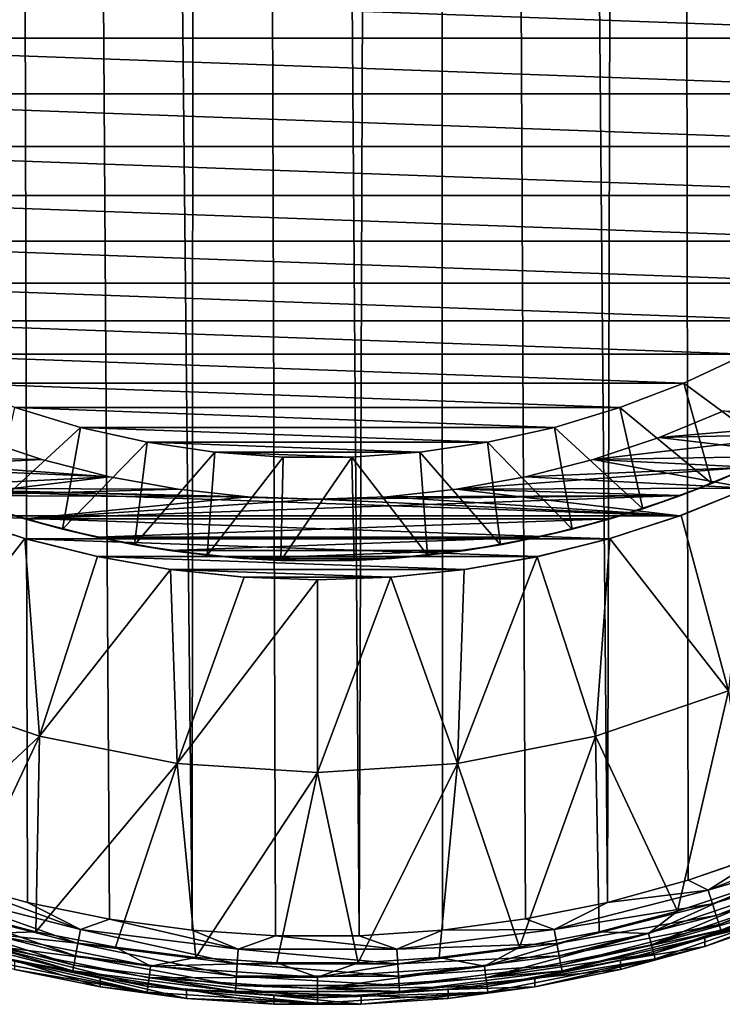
# Model space of a CAD drawing. Header units: metres. Extents: x -136 to 36, y -263 to -20.
# Tile 3 of 99: x -103.42 to -95.35, y -263.1 to -251.8. Entities that reach past the tile are written whole.
import ezdxf

# ---------------------------------------------------------------- set-up
doc = ezdxf.new("R2010")
doc.units = ezdxf.units.M
doc.layers.add('solid_11_382_034_XXX', color=7, linetype='CONTINUOUS')

msp = doc.modelspace()

# ---------------------------------------------------------------- linework, layer by layer
at = {"layer": 'solid_11_382_034_XXX'}
for points in [[(-104.252975, -261.679535, 8.58967), (-103.328278, -261.932617, 8.596609), (-103.910507, -27.593061, 12.983451)], [(-101.437279, -262.251343, 8.605653), (-101.303551, -27.592766, 13.006112), (-103.910507, -27.593061, 12.983451)], [(-102.387703, -262.123627, 8.601989), (-101.437279, -262.251343, 8.605653), (-103.910507, -27.593061, 12.983451)], [(-103.328278, -261.932617, 8.596609), (-102.387703, -262.123627, 8.601989), (-103.910507, -27.593061, 12.983451)], [(-101.437279, -262.251343, 8.605653), (-100.479813, -262.315369, 8.607512), (-101.303551, -27.592766, 13.006112)], [(-99.519867, -262.315369, 8.607511), (-98.696449, -27.592766, 13.006112), (-101.303551, -27.592766, 13.006112)], [(-100.479813, -262.315369, 8.607512), (-99.519867, -262.315369, 8.607511), (-101.303551, -27.592766, 13.006112)], [(-99.519867, -262.315369, 8.607511), (-98.563408, -262.251404, 8.605655), (-98.696449, -27.592766, 13.006112)], [(-96.67202, -261.932678, 8.596611), (-96.089493, -27.593061, 12.983451), (-98.696449, -27.592766, 13.006112)], [(-97.611816, -262.123535, 8.601987), (-96.67202, -261.932678, 8.596611), (-98.696449, -27.592766, 13.006112)], [(-98.563408, -262.251404, 8.605655), (-97.611816, -262.123535, 8.601987), (-98.696449, -27.592766, 13.006112)], [(-96.67202, -261.932678, 8.596611), (-95.74691, -261.679474, 8.589669), (-96.089493, -27.593061, 12.983451)], [(-93.958092, -260.991119, 8.571878), (-93.482918, -27.593649, 12.938132), (-96.089493, -27.593061, 12.983451)], [(-94.840561, -261.365021, 8.581346), (-93.958092, -260.991119, 8.571878), (-96.089493, -27.593061, 12.983451)], [(-95.74691, -261.679474, 8.589669), (-94.840561, -261.365021, 8.581346), (-96.089493, -27.593061, 12.983451)], [(-109.374535, -251.338593, -10.55), (-90.625465, -251.338593, -10.55), (-91.034523, -252.00885, -10.55)], [(-109.374535, -251.338593, -10.55), (-91.034523, -252.00885, -10.55), (-108.965477, -252.00885, -10.55)], [(-108.965477, -252.00885, -10.55), (-91.034523, -252.00885, -10.55), (-91.491409, -252.647461, -10.55)], [(-108.965477, -252.00885, -10.55), (-91.491409, -252.647461, -10.55), (-108.508591, -252.647461, -10.55)], [(-108.508591, -252.647461, -10.55), (-91.491409, -252.647461, -10.55), (-91.993698, -253.251022, -10.55)], [(-108.508591, -252.647461, -10.55), (-91.993698, -253.251022, -10.55), (-108.006302, -253.251022, -10.55)], [(-108.006302, -253.251022, -10.55), (-91.993698, -253.251022, -10.55), (-92.538704, -253.816315, -10.55)], [(-108.006302, -253.251022, -10.55), (-92.538704, -253.816315, -10.55), (-107.461296, -253.816315, -10.55)], [(-107.461296, -253.816315, -10.55), (-92.538704, -253.816315, -10.55), (-93.123512, -254.340302, -10.55)], [(-107.461296, -253.816315, -10.55), (-93.123512, -254.340302, -10.55), (-106.876488, -254.340302, -10.55)], [(-106.876488, -254.340302, -10.55), (-93.123512, -254.340302, -10.55), (-93.745018, -254.820221, -10.55)], [(-106.876488, -254.340302, -10.55), (-93.745018, -254.820221, -10.55), (-106.254982, -254.820206, -10.55)], [(-106.254982, -254.820206, -10.55), (-93.745018, -254.820221, -10.55), (-94.399895, -255.253479, -10.55)], [(-106.254982, -254.820206, -10.55), (-94.399895, -255.253479, -10.55), (-105.600113, -255.253479, -10.55)], [(-105.600113, -255.253479, -10.55), (-94.399895, -255.253479, -10.55), (-95.084648, -255.637772, -10.55)], [(-105.600113, -255.253479, -10.55), (-95.084648, -255.637772, -10.55), (-104.915359, -255.637772, -10.55)], [(-104.915359, -255.637772, -10.55), (-95.084648, -255.637772, -10.55), (-95.795624, -255.971069, -10.55)], [(-104.915359, -255.637772, -10.55), (-95.795624, -255.971069, -10.55), (-104.204376, -255.971069, -10.55)], [(-95.795624, -255.971069, -10.55), (-95.084648, -255.637772, -10.55), (-94.704521, -256.773254, -9.86584)], [(-104.204376, -255.971069, -10.55), (-95.795624, -255.971069, -10.55), (-96.529037, -256.251587, -10.55)], [(-104.204376, -255.971069, -10.55), (-96.529037, -256.251587, -10.55), (-103.470963, -256.251587, -10.55)], [(-96.529037, -256.251587, -10.55), (-95.795624, -255.971069, -10.55), (-95.473602, -257.120728, -9.86584)], [(-95.795624, -255.971069, -10.55), (-94.704521, -256.773254, -9.86584), (-95.473602, -257.120728, -9.86584)], [(-103.470963, -256.251587, -10.55), (-102.719032, -256.477814, -10.55), (-103.734688, -257.412964, -9.86584)], [(-103.470963, -256.251587, -10.55), (-96.529037, -256.251587, -10.55), (-97.280968, -256.477814, -10.55)], [(-103.470963, -256.251587, -10.55), (-97.280968, -256.477814, -10.55), (-102.719032, -256.477814, -10.55)], [(-97.280968, -256.477814, -10.55), (-96.529037, -256.251587, -10.55), (-96.265312, -257.412964, -9.86584)], [(-96.529037, -256.251587, -10.55), (-95.473602, -257.120728, -9.86584), (-96.265312, -257.412964, -9.86584)], [(-96.077263, -256.594604, -5.300001), (-95.336967, -256.287964, -5.300001), (-93.561478, -256.381134, -5.300001)], [(-95.336967, -256.287964, -6), (-95.336967, -256.287964, -5.300001), (-96.077263, -256.594604, -5.300001)], [(-96.077263, -256.594604, -6), (-95.336967, -256.287964, -6), (-96.077263, -256.594604, -5.300001)], [(-94.280159, -256.55246, -6), (-95.336967, -256.287964, -6), (-96.077263, -256.594604, -6)], [(-96.077263, -256.594604, -5.300001), (-93.561478, -256.381134, -5.300001), (-94.295921, -256.805176, -5.300001)], [(-102.719032, -256.477814, -10.55), (-102.924301, -257.64856, -9.86584), (-103.734688, -257.412964, -9.86584)], [(-102.719032, -256.477814, -10.55), (-101.952599, -256.648529, -10.55), (-102.924301, -257.64856, -9.86584)], [(-102.719032, -256.477814, -10.55), (-97.280968, -256.477814, -10.55), (-98.047401, -256.648529, -10.55)], [(-102.719032, -256.477814, -10.55), (-98.047401, -256.648529, -10.55), (-101.952599, -256.648529, -10.55)], [(-98.047401, -256.648529, -10.55), (-97.280968, -256.477814, -10.55), (-97.075699, -257.64856, -9.86584)], [(-97.280968, -256.477814, -10.55), (-96.265312, -257.412964, -9.86584), (-97.075699, -257.64856, -9.86584)], [(-94.280159, -256.55246, -6), (-96.077263, -256.594604, -6), (-96.837555, -256.847656, -6)], [(-95.042023, -256.933807, -6), (-94.280159, -256.55246, -6), (-96.837555, -256.847656, -6)], [(-103.922737, -256.594604, -5.300001), (-103.162445, -256.847656, -5.300001), (-105.704079, -256.805176, -5.300001)], [(-104.957977, -256.933807, -6), (-103.162453, -256.847656, -6), (-103.922737, -256.594604, -6)], [(-103.162453, -256.847656, -6), (-103.162445, -256.847656, -5.300001), (-103.922737, -256.594604, -5.300001)], [(-103.922737, -256.594604, -6), (-103.162453, -256.847656, -6), (-103.922737, -256.594604, -5.300001)], [(-101.952599, -256.648529, -10.55), (-102.099289, -257.826263, -9.86584), (-102.924301, -257.64856, -9.86584)], [(-101.952599, -256.648529, -10.55), (-101.175743, -256.762848, -10.55), (-102.099289, -257.826263, -9.86584)], [(-101.952599, -256.648529, -10.55), (-98.047401, -256.648529, -10.55), (-98.824257, -256.762848, -10.55)], [(-101.952599, -256.648529, -10.55), (-98.824257, -256.762848, -10.55), (-101.175743, -256.762848, -10.55)], [(-98.824257, -256.762848, -10.55), (-98.047401, -256.648529, -10.55), (-97.900711, -257.826263, -9.86584)], [(-98.047401, -256.648529, -10.55), (-97.075699, -257.64856, -9.86584), (-97.900711, -257.826263, -9.86584)], [(-96.837555, -256.847656, -5.300001), (-96.077263, -256.594604, -5.300001), (-94.295921, -256.805176, -5.300001)], [(-96.077263, -256.594604, -6), (-96.077263, -256.594604, -5.300001), (-96.837555, -256.847656, -5.300001)], [(-96.837555, -256.847656, -6), (-96.077263, -256.594604, -6), (-96.837555, -256.847656, -5.300001)], [(-101.175743, -256.762848, -10.55), (-101.263786, -257.945251, -9.86584), (-102.099289, -257.826263, -9.86584)], [(-101.175743, -256.762848, -10.55), (-100.392616, -256.82019, -10.55), (-101.263786, -257.945251, -9.86584)], [(-101.175743, -256.762848, -10.55), (-98.824257, -256.762848, -10.55), (-99.607391, -256.82019, -10.55)], [(-101.175743, -256.762848, -10.55), (-99.607391, -256.82019, -10.55), (-100.392616, -256.82019, -10.55)], [(-99.607391, -256.82019, -10.55), (-98.824257, -256.762848, -10.55), (-98.736214, -257.945251, -9.86584)], [(-98.824257, -256.762848, -10.55), (-97.900711, -257.826263, -9.86584), (-98.736214, -257.945251, -9.86584)], [(-95.473602, -257.120728, -9.86584), (-94.704521, -256.773254, -9.86584), (-95.042023, -256.933807, -6)], [(-102.386047, -257.045837, -5.300001), (-104.941849, -257.176941, -5.300001), (-105.704079, -256.805176, -5.300001)], [(-103.162445, -256.847656, -5.300001), (-102.386047, -257.045837, -5.300001), (-105.704079, -256.805176, -5.300001)], [(-104.957977, -256.933807, -6), (-102.386047, -257.045837, -6), (-103.162453, -256.847656, -6)], [(-103.162453, -256.847656, -6), (-102.386047, -257.045837, -6), (-103.162445, -256.847656, -5.300001)], [(-102.386047, -257.045837, -6), (-102.386047, -257.045837, -5.300001), (-103.162445, -256.847656, -5.300001)], [(-100.392616, -256.82019, -10.55), (-100.421967, -258.004883, -9.86584), (-101.263786, -257.945251, -9.86584)], [(-99.607391, -256.82019, -10.55), (-99.578033, -258.004883, -9.86584), (-100.421967, -258.004883, -9.86584)], [(-100.392616, -256.82019, -10.55), (-99.607391, -256.82019, -10.55), (-100.421967, -258.004883, -9.86584)], [(-99.607391, -256.82019, -10.55), (-98.736214, -257.945251, -9.86584), (-99.578033, -258.004883, -9.86584)], [(-97.613953, -257.045837, -5.300001), (-96.837555, -256.847656, -5.300001), (-95.058151, -257.176941, -5.300001)], [(-96.837555, -256.847656, -6), (-96.837555, -256.847656, -5.300001), (-97.613953, -257.045837, -5.300001)], [(-97.613953, -257.045837, -6), (-96.837555, -256.847656, -6), (-97.613953, -257.045837, -5.300001)], [(-95.042023, -256.933807, -6), (-96.837555, -256.847656, -6), (-97.613953, -257.045837, -6)], [(-96.837555, -256.847656, -5.300001), (-94.295921, -256.805176, -5.300001), (-95.058151, -257.176941, -5.300001)], [(-104.957977, -256.933807, -6), (-104.170853, -257.259857, -6), (-102.386047, -257.045837, -6)], [(-95.042023, -256.933807, -6), (-97.613953, -257.045837, -6), (-98.402519, -257.18811, -6)], [(-95.82914, -257.259857, -6), (-95.042023, -256.933807, -6), (-98.402519, -257.18811, -6)], [(-95.473602, -257.120728, -9.86584), (-95.042023, -256.933807, -6), (-95.82914, -257.259857, -6)], [(-102.386047, -257.045837, -5.300001), (-101.597481, -257.18811, -5.300001), (-104.941849, -257.176941, -5.300001)], [(-104.170853, -257.259857, -6), (-101.597488, -257.18808, -6), (-102.386047, -257.045837, -6)], [(-101.597488, -257.18808, -6), (-101.597481, -257.18811, -5.300001), (-102.386047, -257.045837, -5.300001)], [(-102.386047, -257.045837, -6), (-101.597488, -257.18808, -6), (-102.386047, -257.045837, -5.300001)], [(-98.402519, -257.18808, -5.300001), (-97.613953, -257.045837, -5.300001), (-95.058151, -257.176941, -5.300001)], [(-97.613953, -257.045837, -6), (-97.613953, -257.045837, -5.300001), (-98.402519, -257.18808, -5.300001)], [(-98.402519, -257.18811, -6), (-97.613953, -257.045837, -6), (-98.402519, -257.18808, -5.300001)], [(-96.265312, -257.412964, -9.86584), (-95.473602, -257.120728, -9.86584), (-95.82914, -257.259857, -6)], [(-104.941849, -257.176941, -5.300001), (-95.844452, -257.494629, -5.300001), (-104.155548, -257.494629, -5.300001)], [(-100, -257.302338, -5.300001), (-95.844452, -257.494629, -5.300001), (-104.941849, -257.176941, -5.300001)], [(-100.800781, -257.273743, -5.300001), (-100, -257.302338, -5.300001), (-104.941849, -257.176941, -5.300001)], [(-101.597481, -257.18811, -5.300001), (-100.800781, -257.273743, -5.300001), (-104.941849, -257.176941, -5.300001)], [(-104.170853, -257.259857, -6), (-100.800781, -257.273743, -6), (-101.597488, -257.18808, -6)], [(-101.597488, -257.18808, -6), (-100.800781, -257.273743, -6), (-101.597481, -257.18811, -5.300001)], [(-100.800781, -257.273743, -6), (-100.800781, -257.273743, -5.300001), (-101.597481, -257.18811, -5.300001)], [(-99.199219, -257.273743, -5.300001), (-98.402519, -257.18808, -5.300001), (-95.844452, -257.494629, -5.300001)], [(-98.402519, -257.18811, -6), (-98.402519, -257.18808, -5.300001), (-99.199219, -257.273743, -5.300001)], [(-99.199219, -257.273743, -6), (-98.402519, -257.18811, -6), (-99.199219, -257.273743, -5.300001)], [(-95.82914, -257.259857, -6), (-98.402519, -257.18811, -6), (-99.199219, -257.273743, -6)], [(-98.402519, -257.18808, -5.300001), (-95.058151, -257.176941, -5.300001), (-95.844452, -257.494629, -5.300001)], [(-95.844452, -257.494629, -5.300001), (-95.058151, -257.176941, -5.300001), (-95.827667, -257.488495, -5.828767)], [(-95.827667, -257.488495, -5.828767), (-95.032257, -257.165375, -5.817072), (-95.284752, -259.50412, -5.297407)], [(-95.058151, -257.176941, -5.300001), (-95.032257, -257.165375, -5.817072), (-95.827667, -257.488495, -5.828767)], [(-104.170853, -257.259857, -6), (-103.36248, -257.5289, -6), (-100.800781, -257.273743, -6)], [(-103.734688, -257.412964, -9.86584), (-103.36248, -257.5289, -6), (-104.170853, -257.259857, -6)], [(-103.36248, -257.5289, -6), (-95.82914, -257.259857, -6), (-100, -257.302338, -6)], [(-103.36248, -257.5289, -6), (-96.63752, -257.5289, -6), (-95.82914, -257.259857, -6)], [(-103.36248, -257.5289, -6), (-100, -257.302338, -6), (-100.800781, -257.273743, -6)], [(-100, -257.302338, -6), (-100, -257.302338, -5.300001), (-100.800781, -257.273743, -5.300001)], [(-100.800781, -257.273743, -6), (-100, -257.302338, -6), (-100.800781, -257.273743, -5.300001)], [(-95.82914, -257.259857, -6), (-99.199219, -257.273743, -6), (-100, -257.302338, -6)], [(-100, -257.302338, -5.300001), (-99.199219, -257.273743, -5.300001), (-95.844452, -257.494629, -5.300001)], [(-99.199219, -257.273743, -6), (-99.199219, -257.273743, -5.300001), (-100, -257.302338, -5.300001)], [(-100, -257.302338, -6), (-99.199219, -257.273743, -6), (-100, -257.302338, -5.300001)], [(-96.265312, -257.412964, -9.86584), (-95.82914, -257.259857, -6), (-96.63752, -257.5289, -6)], [(-103.734688, -257.412964, -9.86584), (-102.924301, -257.64856, -9.86584), (-103.36248, -257.5289, -6)], [(-97.075699, -257.64856, -9.86584), (-96.265312, -257.412964, -9.86584), (-96.63752, -257.5289, -6)], [(-104.715248, -259.50412, -5.297407), (-104.17601, -257.487152, -5.828717), (-103.356766, -257.754456, -5.838446)], [(-104.155548, -257.494629, -5.300001), (-103.356766, -257.754456, -5.838446), (-104.17601, -257.487152, -5.828717)], [(-104.155548, -257.494629, -5.300001), (-103.348991, -257.756683, -5.300001), (-103.356766, -257.754456, -5.838446)], [(-104.155548, -257.494629, -5.300001), (-95.844452, -257.494629, -5.300001), (-96.651009, -257.756683, -5.300001)], [(-104.155548, -257.494629, -5.300001), (-96.651009, -257.756683, -5.300001), (-103.348991, -257.756683, -5.300001)], [(-103.36248, -257.5289, -6), (-102.536964, -257.739594, -6), (-96.63752, -257.5289, -6)], [(-102.924301, -257.64856, -9.86584), (-102.536964, -257.739594, -6), (-103.36248, -257.5289, -6)], [(-102.536964, -257.739594, -6), (-97.463028, -257.739594, -6), (-96.63752, -257.5289, -6)], [(-97.075699, -257.64856, -9.86584), (-96.63752, -257.5289, -6), (-97.463028, -257.739594, -6)], [(-96.651009, -257.756683, -5.300001), (-95.844452, -257.494629, -5.300001), (-96.646278, -257.75531, -5.838479)], [(-96.646278, -257.75531, -5.838479), (-95.827667, -257.488495, -5.828767), (-95.284752, -259.50412, -5.297407)], [(-95.844452, -257.494629, -5.300001), (-95.827667, -257.488495, -5.828767), (-96.646278, -257.75531, -5.838479)], [(-102.924301, -257.64856, -9.86584), (-102.099289, -257.826263, -9.86584), (-102.536964, -257.739594, -6)], [(-97.900711, -257.826263, -9.86584), (-97.075699, -257.64856, -9.86584), (-97.463028, -257.739594, -6)], [(-103.189064, -260.022278, -5.292978), (-104.715248, -259.50412, -5.297407), (-103.356766, -257.754456, -5.838446)], [(-103.189064, -260.022278, -5.292978), (-103.356766, -257.754456, -5.838446), (-102.523819, -257.962341, -5.846045)], [(-102.526131, -257.961853, -5.300001), (-102.523819, -257.962341, -5.846045), (-103.356766, -257.754456, -5.838446)], [(-103.348991, -257.756683, -5.300001), (-102.526131, -257.961853, -5.300001), (-103.356766, -257.754456, -5.838446)], [(-103.348991, -257.756683, -5.300001), (-96.651009, -257.756683, -5.300001), (-97.473869, -257.961853, -5.300001)], [(-103.348991, -257.756683, -5.300001), (-97.473869, -257.961853, -5.300001), (-102.526131, -257.961853, -5.300001)], [(-102.536964, -257.739594, -6), (-101.698524, -257.890869, -6), (-97.463028, -257.739594, -6)], [(-102.099289, -257.826263, -9.86584), (-101.698524, -257.890869, -6), (-102.536964, -257.739594, -6)], [(-101.698524, -257.890869, -6), (-98.301468, -257.890869, -6), (-97.463028, -257.739594, -6)], [(-97.900711, -257.826263, -9.86584), (-97.463028, -257.739594, -6), (-98.301468, -257.890869, -6)], [(-97.478485, -257.96283, -5.846062), (-96.646278, -257.75531, -5.838479), (-96.810936, -260.022278, -5.292978)], [(-96.651009, -257.756683, -5.300001), (-96.646278, -257.75531, -5.838479), (-97.478485, -257.96283, -5.846062)], [(-97.473869, -257.961853, -5.300001), (-96.651009, -257.756683, -5.300001), (-97.478485, -257.96283, -5.846062)], [(-96.646278, -257.75531, -5.838479), (-95.284752, -259.50412, -5.297407), (-96.810936, -260.022278, -5.292978)], [(-102.099289, -257.826263, -9.86584), (-101.263786, -257.945251, -9.86584), (-101.698524, -257.890869, -6)], [(-101.698524, -257.890869, -6), (-100.851433, -257.981934, -6), (-98.301468, -257.890869, -6)], [(-101.263786, -257.945251, -9.86584), (-100.851433, -257.981934, -6), (-101.698524, -257.890869, -6)], [(-100.851433, -257.981934, -6), (-99.148567, -257.981934, -6), (-98.301468, -257.890869, -6)], [(-98.736214, -257.945251, -9.86584), (-98.301468, -257.890869, -6), (-99.148567, -257.981934, -6)], [(-98.736214, -257.945251, -9.86584), (-97.900711, -257.826263, -9.86584), (-98.301468, -257.890869, -6)], [(-103.189064, -260.022278, -5.292978), (-102.523819, -257.962341, -5.846045), (-101.684929, -258.109955, -5.85142)], [(-102.526131, -257.961853, -5.300001), (-101.690956, -258.1091, -5.300001), (-102.523819, -257.962341, -5.846045)], [(-102.526131, -257.961853, -5.300001), (-97.473869, -257.961853, -5.300001), (-98.309044, -258.1091, -5.300001)], [(-102.526131, -257.961853, -5.300001), (-98.309044, -258.1091, -5.300001), (-101.690956, -258.1091, -5.300001)], [(-101.690956, -258.1091, -5.300001), (-101.684929, -258.109955, -5.85142), (-102.523819, -257.962341, -5.846045)], [(-101.263786, -257.945251, -9.86584), (-100.421967, -258.004883, -9.86584), (-100.851433, -257.981934, -6)], [(-100.851433, -257.981934, -6), (-100, -258.01236, -6), (-99.148567, -257.981934, -6)], [(-100.421967, -258.004883, -9.86584), (-100, -258.01236, -6), (-100.851433, -257.981934, -6)], [(-100.421967, -258.004883, -9.86584), (-99.578033, -258.004883, -9.86584), (-100, -258.01236, -6)], [(-99.578033, -258.004883, -9.86584), (-99.148567, -257.981934, -6), (-100, -258.01236, -6)], [(-99.578033, -258.004883, -9.86584), (-98.736214, -257.945251, -9.86584), (-99.148567, -257.981934, -6)], [(-97.478485, -257.96283, -5.846062), (-96.810936, -260.022278, -5.292978), (-98.391701, -260.336761, -5.29029)], [(-98.316643, -258.110168, -5.851429), (-97.478485, -257.96283, -5.846062), (-98.391701, -260.336761, -5.29029)], [(-98.309044, -258.1091, -5.300001), (-97.478485, -257.96283, -5.846062), (-98.316643, -258.110168, -5.851429)], [(-98.309044, -258.1091, -5.300001), (-97.473869, -257.961853, -5.300001), (-97.478485, -257.96283, -5.846062)], [(-101.608299, -260.336761, -5.29029), (-103.189064, -260.022278, -5.292978), (-101.684929, -258.109955, -5.85142)], [(-101.690956, -258.1091, -5.300001), (-100.847542, -258.197754, -5.300001), (-101.684929, -258.109955, -5.85142)], [(-101.690956, -258.1091, -5.300001), (-98.309044, -258.1091, -5.300001), (-99.152458, -258.197754, -5.300001)], [(-101.690956, -258.1091, -5.300001), (-99.152458, -258.197754, -5.300001), (-100.847542, -258.197754, -5.300001)], [(-101.608299, -260.336761, -5.29029), (-101.684929, -258.109955, -5.85142), (-100.842278, -258.19812, -5.854632)], [(-100.847542, -258.197754, -5.300001), (-100.842278, -258.19812, -5.854632), (-101.684929, -258.109955, -5.85142)], [(-99.158524, -258.198181, -5.854635), (-98.316643, -258.110168, -5.851429), (-98.391701, -260.336761, -5.29029)], [(-99.152458, -258.197754, -5.300001), (-98.316643, -258.110168, -5.851429), (-99.158524, -258.198181, -5.854635)], [(-99.152458, -258.197754, -5.300001), (-98.309044, -258.1091, -5.300001), (-98.316643, -258.110168, -5.851429)], [(-101.608299, -260.336761, -5.29029), (-100.842278, -258.19812, -5.854632), (-100, -258.227356, -5.855682)], [(-100, -260.4422, -5.289389), (-101.608299, -260.336761, -5.29029), (-100, -258.227356, -5.855682)], [(-100.847542, -258.197754, -5.300001), (-100, -258.227356, -5.300001), (-100.842278, -258.19812, -5.854632)], [(-100.847542, -258.197754, -5.300001), (-99.152458, -258.197754, -5.300001), (-100, -258.227356, -5.300001)], [(-100, -258.227356, -5.300001), (-100, -258.227356, -5.855682), (-100.842278, -258.19812, -5.854632)], [(-99.152458, -258.197754, -5.300001), (-99.158524, -258.198181, -5.854635), (-100, -258.227356, -5.855682)], [(-100, -258.227356, -5.300001), (-99.152458, -258.197754, -5.300001), (-100, -258.227356, -5.855682)], [(-99.158524, -258.198181, -5.854635), (-100, -260.4422, -5.289389), (-100, -258.227356, -5.855682)], [(-99.158524, -258.198181, -5.854635), (-98.391701, -260.336761, -5.29029), (-100, -260.4422, -5.289389)], [(-105.016991, -261.739899, -4.620523), (-104.715248, -259.50412, -5.297407), (-103.189064, -260.022278, -5.292978)], [(-95.866737, -262.033508, -4.618014), (-96.810936, -260.022278, -5.292978), (-95.284752, -259.50412, -5.297407)], [(-94.983009, -261.739899, -4.620523), (-95.866737, -262.033508, -4.618014), (-95.284752, -259.50412, -5.297407)], [(-104.133263, -262.033508, -4.618014), (-105.016991, -261.739899, -4.620523), (-103.189064, -260.022278, -5.292978)], [(-103.232536, -262.269897, -4.615993), (-104.133263, -262.033508, -4.618014), (-103.189064, -260.022278, -5.292978)], [(-103.232536, -262.269897, -4.615993), (-103.189064, -260.022278, -5.292978), (-101.608299, -260.336761, -5.29029)], [(-97.681496, -262.447998, -4.614471), (-98.391701, -260.336761, -5.29029), (-96.810936, -260.022278, -5.292978)], [(-96.767464, -262.269897, -4.615993), (-97.681496, -262.447998, -4.614471), (-96.810936, -260.022278, -5.292978)], [(-95.866737, -262.033508, -4.618014), (-96.767464, -262.269897, -4.615993), (-96.810936, -260.022278, -5.292978)], [(-102.318504, -262.447998, -4.614471), (-103.232536, -262.269897, -4.615993), (-101.608299, -260.336761, -5.29029)], [(-101.394928, -262.567169, -4.613452), (-102.318504, -262.447998, -4.614471), (-101.608299, -260.336761, -5.29029)], [(-101.394928, -262.567169, -4.613452), (-101.608299, -260.336761, -5.29029), (-100, -260.4422, -5.289389)], [(-99.534386, -262.626862, -4.612942), (-100, -260.4422, -5.289389), (-98.391701, -260.336761, -5.29029)], [(-98.605072, -262.567169, -4.613452), (-99.534386, -262.626862, -4.612942), (-98.391701, -260.336761, -5.29029)], [(-97.681496, -262.447998, -4.614471), (-98.605072, -262.567169, -4.613452), (-98.391701, -260.336761, -5.29029)], [(-100.465614, -262.626862, -4.612942), (-101.394928, -262.567169, -4.613452), (-100, -260.4422, -5.289389)], [(-99.534386, -262.626862, -4.612942), (-100.465614, -262.626862, -4.612942), (-100, -260.4422, -5.289389)], [(-93.823502, -261.123383, 8.543805), (-94.840561, -261.365021, 8.581346), (-95.517349, -261.792236, 8.561357)], [(-93.823502, -261.123383, 8.543805), (-95.517349, -261.792236, 8.561357), (-93.754028, -261.272827, 8.472058)], [(-95.517349, -261.792236, 8.561357), (-95.466927, -261.949371, 8.490141), (-93.754028, -261.272827, 8.472058)], [(-93.754028, -261.272827, 8.472058), (-95.466927, -261.949371, 8.490141), (-93.695023, -261.401031, 8.360705)], [(-95.517349, -261.792236, 8.561357), (-94.840561, -261.365021, 8.581346), (-95.74691, -261.679474, 8.589669)], [(-95.466927, -261.949371, 8.490141), (-95.424095, -262.084229, 8.379242), (-93.695023, -261.401031, 8.360705)], [(-93.695023, -261.401031, 8.360705), (-95.424095, -262.084229, 8.379242), (-93.650368, -261.499481, 8.217089)], [(-95.424095, -262.084229, 8.379242), (-95.391685, -262.187836, 8.235972), (-93.650368, -261.499481, 8.217089)], [(-93.650368, -261.499481, 8.217089), (-95.391685, -262.187836, 8.235972), (-93.623016, -261.561707, 8.05068)], [(-95.391685, -262.187836, 8.235972), (-95.371834, -262.253387, 8.06978), (-93.623016, -261.561707, 8.05068)], [(-93.623016, -261.561707, 8.05068), (-95.371834, -262.253387, 8.06978), (-93.685493, -261.616638, 7.877661)], [(-95.371834, -262.253387, 8.06978), (-94.60836, -262.007965, 7.887228), (-93.685493, -261.616638, 7.877661)], [(-102.718918, -262.243927, 8.574057), (-104.252975, -261.679535, 8.58967), (-104.48317, -261.792084, 8.561353)], [(-102.718918, -262.243927, 8.574057), (-103.328278, -261.932617, 8.596609), (-104.252975, -261.679535, 8.58967)], [(-95.517349, -261.792236, 8.561357), (-95.74691, -261.679474, 8.589669), (-96.67202, -261.932678, 8.596611)], [(-96.201347, -262.291626, -4.541303), (-94.983009, -261.739899, -4.620523), (-94.383636, -261.674561, -4.546578)], [(-96.201347, -262.291626, -4.541303), (-94.383636, -261.674561, -4.546578), (-96.166199, -262.421234, -4.428312)], [(-96.201347, -262.291626, -4.541303), (-95.866737, -262.033508, -4.618014), (-94.983009, -261.739899, -4.620523)], [(-94.383636, -261.674561, -4.546578), (-94.331741, -261.798462, -4.433636), (-96.166199, -262.421234, -4.428312)], [(-104.48317, -261.792084, 8.561353), (-104.5336, -261.949219, 8.490137), (-102.749504, -262.406281, 8.503219)], [(-102.718918, -262.243927, 8.574057), (-104.48317, -261.792084, 8.561353), (-102.749504, -262.406281, 8.503219)], [(-95.517349, -261.792236, 8.561357), (-96.67202, -261.932678, 8.596611), (-97.282021, -262.24411, 8.574061)], [(-95.517349, -261.792236, 8.561357), (-97.282021, -262.24411, 8.574061), (-95.466927, -261.949371, 8.490141)], [(-96.166199, -262.421234, -4.428312), (-94.331741, -261.798462, -4.433636), (-94.29245, -261.892609, -4.290831)], [(-104.5336, -261.949219, 8.490137), (-104.576431, -262.084045, 8.379238), (-102.775482, -262.545593, 8.392642)], [(-102.749504, -262.406281, 8.503219), (-104.5336, -261.949219, 8.490137), (-102.775482, -262.545593, 8.392642)], [(-102.718918, -262.243927, 8.574057), (-102.387703, -262.123627, 8.601989), (-103.328278, -261.932617, 8.596609)], [(-97.282021, -262.24411, 8.574061), (-96.67202, -261.932678, 8.596611), (-97.611816, -262.123535, 8.601987)], [(-97.282021, -262.24411, 8.574061), (-97.25145, -262.406464, 8.503223), (-95.466927, -261.949371, 8.490141)], [(-95.466927, -261.949371, 8.490141), (-97.25145, -262.406464, 8.503223), (-95.424095, -262.084229, 8.379242)], [(-96.166199, -262.421234, -4.428312), (-94.29245, -261.892609, -4.290831), (-96.139679, -262.519684, -4.28547)], [(-96.139679, -262.519684, -4.28547), (-94.29245, -261.892609, -4.290831), (-94.267929, -261.950958, -4.127141)], [(-96.139679, -262.519684, -4.28547), (-94.267929, -261.950958, -4.127141), (-96.123161, -262.580719, -4.121758)], [(-96.123161, -262.580719, -4.121758), (-94.267929, -261.950958, -4.127141), (-95.55587, -262.438171, -3.949026)], [(-94.267929, -261.950958, -4.127141), (-94.608887, -262.109344, -3.951837), (-95.55587, -262.438171, -3.949026)], [(-104.576431, -262.084045, 8.379238), (-104.608841, -262.187683, 8.235969), (-102.795143, -262.65271, 8.249619)], [(-102.775482, -262.545593, 8.392642), (-104.576431, -262.084045, 8.379238), (-102.795143, -262.65271, 8.249619)], [(-103.797791, -262.29187, -4.541301), (-104.133263, -262.033508, -4.618014), (-103.232536, -262.269897, -4.615993)], [(-97.25145, -262.406464, 8.503223), (-97.225479, -262.545776, 8.392648), (-95.424095, -262.084229, 8.379242)], [(-95.424095, -262.084229, 8.379242), (-97.225479, -262.545776, 8.392648), (-95.391685, -262.187836, 8.235972)], [(-96.201347, -262.291626, -4.541303), (-96.767464, -262.269897, -4.615993), (-95.866737, -262.033508, -4.618014)], [(-94.60836, -262.007965, 7.887228), (-95.555695, -262.336884, 7.895627), (-94.608887, -262.109344, -3.951837)], [(-95.371834, -262.253387, 8.06978), (-95.555695, -262.336884, 7.895627), (-94.60836, -262.007965, 7.887228)], [(-104.608841, -262.187683, 8.235969), (-104.6287, -262.253235, 8.069777), (-102.807182, -262.72052, 8.083583)], [(-102.795143, -262.65271, 8.249619), (-104.608841, -262.187683, 8.235969), (-102.807182, -262.72052, 8.083583)], [(-100.911598, -262.47171, 8.58072), (-102.387703, -262.123627, 8.601989), (-102.718918, -262.243927, 8.574057)], [(-100.911598, -262.47171, 8.58072), (-101.437279, -262.251343, 8.605653), (-102.387703, -262.123627, 8.601989)], [(-97.282021, -262.24411, 8.574061), (-97.611816, -262.123535, 8.601987), (-98.563408, -262.251404, 8.605655)], [(-97.225479, -262.545776, 8.392648), (-97.205826, -262.652893, 8.249625), (-95.391685, -262.187836, 8.235972)], [(-95.391685, -262.187836, 8.235972), (-97.205826, -262.652893, 8.249625), (-95.371834, -262.253387, 8.06978)], [(-95.555695, -262.336884, 7.895627), (-95.55587, -262.438171, -3.949026), (-94.608887, -262.109344, -3.951837)], [(-102.807182, -262.72052, 8.083583), (-104.6287, -262.253235, 8.069777), (-103.477478, -262.601685, 7.90263)], [(-103.797791, -262.29187, -4.541301), (-101.915054, -262.66629, -4.538101), (-103.832642, -262.42157, -4.428309)], [(-103.797791, -262.29187, -4.541301), (-103.232536, -262.269897, -4.615993), (-102.318504, -262.447998, -4.614471)], [(-103.797791, -262.29187, -4.541301), (-102.318504, -262.447998, -4.614471), (-101.915054, -262.66629, -4.538101)], [(-102.718918, -262.243927, 8.574057), (-102.749504, -262.406281, 8.503219), (-100.921852, -262.636688, 8.510077)], [(-100.911598, -262.47171, 8.58072), (-102.718918, -262.243927, 8.574057), (-100.921852, -262.636688, 8.510077)], [(-100.911598, -262.47171, 8.58072), (-100.479813, -262.315369, 8.607512), (-101.437279, -262.251343, 8.605653)], [(-99.089668, -262.471832, 8.580726), (-100.479813, -262.315369, 8.607512), (-100.911598, -262.47171, 8.58072)], [(-99.089668, -262.471832, 8.580726), (-99.519867, -262.315369, 8.607511), (-100.479813, -262.315369, 8.607512)], [(-99.089668, -262.471832, 8.580726), (-98.563408, -262.251404, 8.605655), (-99.519867, -262.315369, 8.607511)], [(-97.282021, -262.24411, 8.574061), (-98.563408, -262.251404, 8.605655), (-99.089668, -262.471832, 8.580726)], [(-97.282021, -262.24411, 8.574061), (-99.089668, -262.471832, 8.580726), (-97.25145, -262.406464, 8.503223)], [(-98.084061, -262.666168, -4.538102), (-97.681496, -262.447998, -4.614471), (-96.767464, -262.269897, -4.615993)], [(-98.084061, -262.666168, -4.538102), (-96.767464, -262.269897, -4.615993), (-96.201347, -262.291626, -4.541303)], [(-98.084061, -262.666168, -4.538102), (-96.201347, -262.291626, -4.541303), (-98.066261, -262.799255, -4.425081)], [(-96.201347, -262.291626, -4.541303), (-96.166199, -262.421234, -4.428312), (-98.066261, -262.799255, -4.425081)], [(-97.205826, -262.652893, 8.249625), (-97.193787, -262.720703, 8.083588), (-95.371834, -262.253387, 8.06978)], [(-95.371834, -262.253387, 8.06978), (-97.193787, -262.720703, 8.083588), (-95.555695, -262.336884, 7.895627)], [(-103.832642, -262.42157, -4.428309), (-101.946167, -262.900421, -4.282216), (-103.859474, -262.519928, -4.285469)], [(-103.832642, -262.42157, -4.428309), (-101.932556, -262.799408, -4.42508), (-101.946167, -262.900421, -4.282216)], [(-101.915054, -262.66629, -4.538101), (-101.932556, -262.799408, -4.42508), (-103.832642, -262.42157, -4.428309)], [(-102.749504, -262.406281, 8.503219), (-102.775482, -262.545593, 8.392642), (-100.930565, -262.77829, 8.39967)], [(-100.921852, -262.636688, 8.510077), (-102.749504, -262.406281, 8.503219), (-100.930565, -262.77829, 8.39967)], [(-99.089668, -262.471832, 8.580726), (-99.07943, -262.63681, 8.510084), (-97.25145, -262.406464, 8.503223)], [(-97.25145, -262.406464, 8.503223), (-99.07943, -262.63681, 8.510084), (-97.225479, -262.545776, 8.392648)], [(-98.066261, -262.799255, -4.425081), (-96.166199, -262.421234, -4.428312), (-96.139679, -262.519684, -4.28547)], [(-97.193787, -262.720703, 8.083588), (-96.522621, -262.601685, 7.902632), (-95.555695, -262.336884, 7.895627)], [(-95.555695, -262.336884, 7.895627), (-96.522621, -262.601685, 7.902632), (-95.55587, -262.438171, -3.949026)], [(-103.859474, -262.519928, -4.285469), (-101.954788, -262.963043, -4.11849), (-103.876373, -262.580841, -4.121756)], [(-103.859474, -262.519928, -4.285469), (-101.946167, -262.900421, -4.282216), (-101.954788, -262.963043, -4.11849)], [(-102.775482, -262.545593, 8.392642), (-102.795143, -262.65271, 8.249619), (-100.937149, -262.887146, 8.256776)], [(-100.930565, -262.77829, 8.39967), (-102.775482, -262.545593, 8.392642), (-100.937149, -262.887146, 8.256776)], [(-101.915054, -262.66629, -4.538101), (-102.318504, -262.447998, -4.614471), (-101.394928, -262.567169, -4.613452)], [(-100.911598, -262.47171, 8.58072), (-100.921852, -262.636688, 8.510077), (-99.07943, -262.63681, 8.510084)], [(-99.089668, -262.471832, 8.580726), (-100.911598, -262.47171, 8.58072), (-99.07943, -262.63681, 8.510084)], [(-99.07943, -262.63681, 8.510084), (-99.070732, -262.778381, 8.399675), (-97.225479, -262.545776, 8.392648)], [(-97.225479, -262.545776, 8.392648), (-99.070732, -262.778381, 8.399675), (-97.205826, -262.652893, 8.249625)], [(-98.084061, -262.666168, -4.538102), (-98.605072, -262.567169, -4.613452), (-97.681496, -262.447998, -4.614471)], [(-98.066261, -262.799255, -4.425081), (-96.139679, -262.519684, -4.28547), (-98.052963, -262.90033, -4.282217)], [(-98.052963, -262.90033, -4.282217), (-96.139679, -262.519684, -4.28547), (-96.123161, -262.580719, -4.121758)], [(-96.522621, -262.601685, 7.902632), (-96.522697, -262.703003, -3.946763), (-95.55587, -262.438171, -3.949026)], [(-96.123161, -262.580719, -4.121758), (-95.55587, -262.438171, -3.949026), (-96.522697, -262.703003, -3.946763)], [(-103.876373, -262.580841, -4.121756), (-101.954788, -262.963043, -4.11849), (-103.477303, -262.703003, -3.946763)], [(-103.477478, -262.601685, 7.90263), (-103.477303, -262.703003, -3.946763), (-102.494942, -262.902649, -3.945056)], [(-102.494743, -262.801392, 7.90805), (-103.477478, -262.601685, 7.90263), (-102.494942, -262.902649, -3.945056)], [(-102.807182, -262.72052, 8.083583), (-103.477478, -262.601685, 7.90263), (-102.494743, -262.801392, 7.90805)], [(-102.795143, -262.65271, 8.249619), (-102.807182, -262.72052, 8.083583), (-100.941193, -262.956116, 8.090818)], [(-100.937149, -262.887146, 8.256776), (-102.795143, -262.65271, 8.249619), (-100.941193, -262.956116, 8.090818)], [(-101.915054, -262.66629, -4.538101), (-101.394928, -262.567169, -4.613452), (-100.465614, -262.626862, -4.612942)], [(-101.915054, -262.66629, -4.538101), (-100.465614, -262.626862, -4.612942), (-99.99955, -262.791779, -4.537028)], [(-100.921852, -262.636688, 8.510077), (-100.930565, -262.77829, 8.39967), (-99.070732, -262.778381, 8.399675)], [(-99.07943, -262.63681, 8.510084), (-100.921852, -262.636688, 8.510077), (-99.070732, -262.778381, 8.399675)], [(-99.99955, -262.791779, -4.537028), (-100.465614, -262.626862, -4.612942), (-99.534386, -262.626862, -4.612942)], [(-99.99955, -262.791779, -4.537028), (-99.534386, -262.626862, -4.612942), (-98.605072, -262.567169, -4.613452)], [(-99.99955, -262.791779, -4.537028), (-98.605072, -262.567169, -4.613452), (-98.084061, -262.666168, -4.538102)], [(-99.070732, -262.778381, 8.399675), (-99.064148, -262.887238, 8.256782), (-97.205826, -262.652893, 8.249625)], [(-97.205826, -262.652893, 8.249625), (-99.064148, -262.887238, 8.256782), (-97.193787, -262.720703, 8.083588)], [(-98.052963, -262.90033, -4.282217), (-96.123161, -262.580719, -4.121758), (-98.044739, -262.962982, -4.11849)], [(-98.044739, -262.962982, -4.11849), (-96.123161, -262.580719, -4.121758), (-97.505058, -262.902649, -3.945056)], [(-96.123161, -262.580719, -4.121758), (-96.522697, -262.703003, -3.946763), (-97.505058, -262.902649, -3.945056)], [(-96.522621, -262.601685, 7.902632), (-97.504829, -262.8013, 7.908046), (-96.522697, -262.703003, -3.946763)], [(-97.193787, -262.720703, 8.083588), (-97.504829, -262.8013, 7.908046), (-96.522621, -262.601685, 7.902632)], [(-101.954788, -262.963043, -4.11849), (-102.494942, -262.902649, -3.945056), (-103.477303, -262.703003, -3.946763)], [(-102.807182, -262.72052, 8.083583), (-102.494743, -262.801392, 7.90805), (-101.50145, -262.934937, 7.911745)], [(-100.941193, -262.956116, 8.090818), (-102.807182, -262.72052, 8.083583), (-101.50145, -262.934937, 7.911745)], [(-101.915054, -262.66629, -4.538101), (-99.99955, -262.791779, -4.537028), (-101.932556, -262.799408, -4.42508)], [(-99.99955, -262.791779, -4.537028), (-98.084061, -262.666168, -4.538102), (-99.999397, -262.926025, -4.423997)], [(-98.084061, -262.666168, -4.538102), (-98.066261, -262.799255, -4.425081), (-99.999397, -262.926025, -4.423997)], [(-99.064148, -262.887238, 8.256782), (-99.06012, -262.956207, 8.090825), (-97.193787, -262.720703, 8.083588)], [(-97.193787, -262.720703, 8.083588), (-99.06012, -262.956207, 8.090825), (-97.504829, -262.8013, 7.908046)], [(-97.504829, -262.8013, 7.908046), (-97.505058, -262.902649, -3.945056), (-96.522697, -262.703003, -3.946763)], [(-102.494743, -262.801392, 7.90805), (-102.494942, -262.902649, -3.945056), (-101.501434, -263.036285, -3.943914)], [(-101.50145, -262.934937, 7.911745), (-102.494743, -262.801392, 7.90805), (-101.501434, -263.036285, -3.943914)], [(-101.932556, -262.799408, -4.42508), (-99.999565, -263.027954, -4.281126), (-101.946167, -262.900421, -4.282216)], [(-99.99955, -262.791779, -4.537028), (-99.999397, -262.926025, -4.423997), (-101.932556, -262.799408, -4.42508)], [(-101.932556, -262.799408, -4.42508), (-99.999397, -262.926025, -4.423997), (-99.999565, -263.027954, -4.281126)], [(-100.937149, -262.887146, 8.256776), (-100.941193, -262.956116, 8.090818), (-99.06012, -262.956207, 8.090825)], [(-100.930565, -262.77829, 8.39967), (-100.937149, -262.887146, 8.256776), (-99.064148, -262.887238, 8.256782)], [(-99.064148, -262.887238, 8.256782), (-100.937149, -262.887146, 8.256776), (-99.06012, -262.956207, 8.090825)], [(-99.070732, -262.778381, 8.399675), (-100.930565, -262.77829, 8.39967), (-99.064148, -262.887238, 8.256782)], [(-99.999397, -262.926025, -4.423997), (-98.066261, -262.799255, -4.425081), (-98.052963, -262.90033, -4.282217)], [(-99.06012, -262.956207, 8.090825), (-98.498695, -262.934937, 7.911743), (-97.504829, -262.8013, 7.908046)], [(-97.504829, -262.8013, 7.908046), (-98.498695, -262.934937, 7.911743), (-97.505058, -262.902649, -3.945056)], [(-101.954788, -262.963043, -4.11849), (-101.501434, -263.036285, -3.943914), (-102.494942, -262.902649, -3.945056)], [(-101.946167, -262.900421, -4.282216), (-99.999763, -263.091125, -4.117394), (-101.954788, -262.963043, -4.11849)], [(-101.954788, -262.963043, -4.11849), (-99.999763, -263.091125, -4.117394), (-101.501434, -263.036285, -3.943914)], [(-101.946167, -262.900421, -4.282216), (-99.999565, -263.027954, -4.281126), (-99.999763, -263.091125, -4.117394)], [(-101.50145, -262.934937, 7.911745), (-101.501434, -263.036285, -3.943914), (-100.501228, -263.103241, -3.943341)], [(-100.501099, -263.001892, 7.913611), (-101.50145, -262.934937, 7.911745), (-100.501228, -263.103241, -3.943341)], [(-100.941193, -262.956116, 8.090818), (-101.50145, -262.934937, 7.911745), (-100.501099, -263.001892, 7.913611)], [(-100.941193, -262.956116, 8.090818), (-100.501099, -263.001892, 7.913611), (-99.498352, -263.001862, 7.913615)], [(-99.06012, -262.956207, 8.090825), (-100.941193, -262.956116, 8.090818), (-99.498352, -263.001862, 7.913615)], [(-99.999763, -263.091125, -4.117394), (-98.044739, -262.962982, -4.11849), (-99.498772, -263.103241, -3.943341)], [(-99.999565, -263.027954, -4.281126), (-98.044739, -262.962982, -4.11849), (-99.999763, -263.091125, -4.117394)], [(-99.999565, -263.027954, -4.281126), (-98.052963, -262.90033, -4.282217), (-98.044739, -262.962982, -4.11849)], [(-99.999397, -262.926025, -4.423997), (-98.052963, -262.90033, -4.282217), (-99.999565, -263.027954, -4.281126)], [(-98.044739, -262.962982, -4.11849), (-98.498566, -263.036285, -3.943914), (-99.498772, -263.103241, -3.943341)], [(-98.498695, -262.934937, 7.911743), (-99.498352, -263.001862, 7.913615), (-98.498566, -263.036285, -3.943914)], [(-99.06012, -262.956207, 8.090825), (-99.498352, -263.001862, 7.913615), (-98.498695, -262.934937, 7.911743)], [(-98.498695, -262.934937, 7.911743), (-98.498566, -263.036285, -3.943914), (-97.505058, -262.902649, -3.945056)], [(-98.044739, -262.962982, -4.11849), (-97.505058, -262.902649, -3.945056), (-98.498566, -263.036285, -3.943914)], [(-99.999763, -263.091125, -4.117394), (-100.501228, -263.103241, -3.943341), (-101.501434, -263.036285, -3.943914)], [(-100.501099, -263.001892, 7.913611), (-100.501228, -263.103241, -3.943341), (-99.498772, -263.103241, -3.943341)], [(-99.999763, -263.091125, -4.117394), (-99.498772, -263.103241, -3.943341), (-100.501228, -263.103241, -3.943341)], [(-99.498352, -263.001862, 7.913615), (-100.501099, -263.001892, 7.913611), (-99.498772, -263.103241, -3.943341)], [(-99.498352, -263.001862, 7.913615), (-99.498772, -263.103241, -3.943341), (-98.498566, -263.036285, -3.943914)]]:
    msp.add_3dface(points, dxfattribs=at)

doc.saveas('drawing.dxf')
